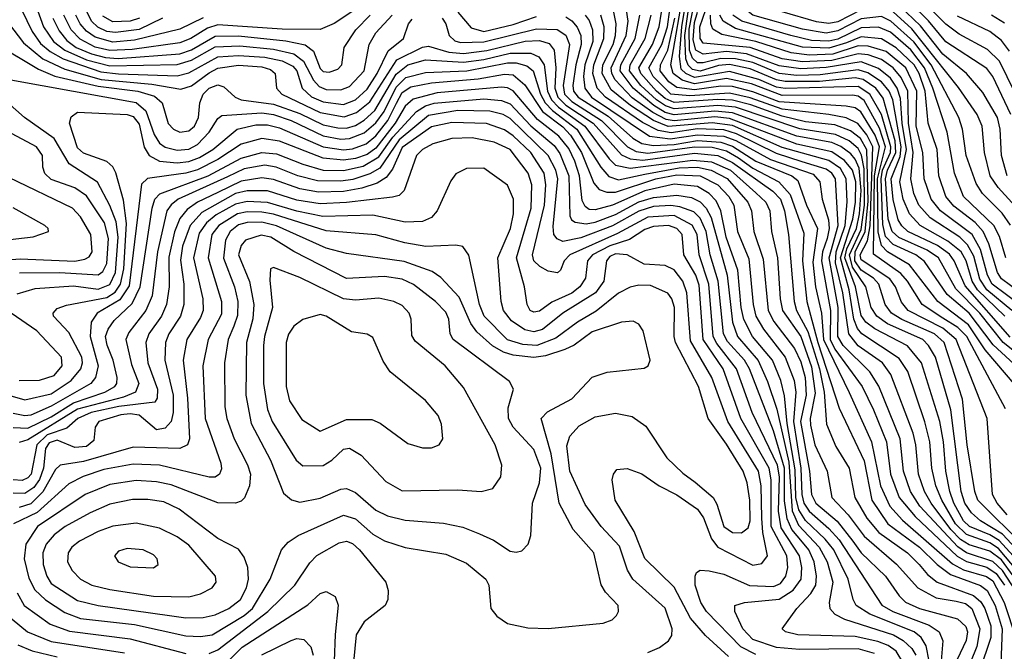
# Model space of a CAD drawing. Extents: x 997026 to 1115308, y 536381 to 619039.
# Tile 88 of 256: x 1003127 to 1006495, y 563408 to 565570. Entities that reach past the tile are written whole.
import ezdxf

# ---------------------------------------------------------------- set-up
doc = ezdxf.new("R2010")
doc.units = 0

msp = doc.modelspace()

# ---------------------------------------------------------------- linework, layer by layer
at = {"layer": '0CON20XD'}
for points in [[(1006516.2, 564866.2), (1006487.3, 564907.3), (1006420, 564975), (1006398.8, 565008.8), (1006364.3, 565105), (1006351.6, 565195), (1006339.2, 565235), (1006244.2, 565415), (1006185, 565493.4), (1006106.6, 565565), (1006075, 565580.1), (1006005, 565572.3), (1005925, 565531.2), (1005885, 565523.9), (1005805, 565537.5), (1005635, 565585.3), (1005597.4, 565615), (1005582, 565665), (1005588.7, 565695), (1005626.5, 565756.5)], [(1006535, 564315.2), (1006429.8, 564439.8), (1006372.5, 564525), (1006267.5, 564605), (1006170.4, 564730.4), (1006095, 564775.7), (1006075, 564797.3), (1006063.7, 564843.7), (1006061.1, 565025), (1006088.6, 565135), (1006068, 565198), (1006015, 565293.4), (1005995, 565308.3), (1005975, 565311.5), (1005735, 565310.4), (1005630.3, 565349.7), (1005545, 565368.1), (1005435, 565350.5), (1005392.8, 565362.8), (1005361.6, 565385), (1005354.2, 565415), (1005401, 565685)], [(1006520.9, 564575), (1006435, 564645), (1006411.6, 564681.6), (1006390.6, 564760.6), (1006369.2, 564799.2), (1006343, 564825), (1006241.7, 564891.7), (1006202.8, 564935), (1006185.1, 564975), (1006174.7, 565025), (1006183, 565115), (1006166.6, 565215), (1006165.1, 565325.1), (1006142, 565372), (1006114.7, 565405), (1006075, 565433.3), (1006029.1, 565449.1), (1005995, 565452.4), (1005905, 565429.9), (1005805, 565425.3), (1005735, 565435.8), (1005625, 565474.1), (1005465, 565488.8), (1005454.1, 565505), (1005453.2, 565545), (1005494.4, 565665)], [(1006558.6, 565265), (1006478.1, 565428.1), (1006437.6, 565467.6), (1006340.1, 565520.1), (1006295, 565554.8), (1006189.8, 565659.8)], [(1003133.3, 565605), (1003169.4, 565529.4), (1003198.5, 565488.5), (1003230.7, 565460.7), (1003275.6, 565435.6), (1003405, 565391), (1003465, 565383.9), (1003665, 565377.7), (1003705, 565388.1), (1003805, 565442.5), (1003875, 565447.5), (1003965, 565441.7), (1004025, 565429.1), (1004061.1, 565411.1), (1004075, 565394.7), (1004093.2, 565335), (1004125.2, 565305.2), (1004165, 565288.5), (1004235, 565279.4), (1004275, 565295.6), (1004315, 565331.9), (1004349.9, 565385), (1004387, 565463), (1004439.2, 565505), (1004457, 565555), (1004469, 565571)], [(1003183.2, 565615), (1003208.1, 565545), (1003242.4, 565495), (1003281.1, 565465), (1003355, 565432.4), (1003435, 565411.7), (1003665, 565416.6), (1003715, 565431.5), (1003795, 565476.9), (1003880.1, 565479.9), (1003995, 565469.3), (1004065, 565452.5), (1004098.2, 565428.2), (1004132.3, 565362.3), (1004151, 565341), (1004175, 565331.3), (1004225, 565329.5), (1004255, 565341.1), (1004305.5, 565395), (1004321.9, 565485), (1004345.6, 565525), (1004401, 565585)], [(1004293.2, 565616.8), (1004203, 565557), (1004155, 565536.4), (1004025, 565536.8), (1003805, 565551.7), (1003769.2, 565540.8), (1003712.4, 565505), (1003675, 565490.3), (1003512, 565468), (1003435, 565464.4), (1003385, 565476.1), (1003333.4, 565503.4), (1003303.4, 565535), (1003278, 565585)], [(1006565, 563652.7), (1006475, 563760.2), (1006445, 563779), (1006365, 563807.8), (1006328, 563845), (1006281.6, 563925), (1006260.9, 563975), (1006246.4, 564035), (1006240.5, 564125), (1006223.2, 564193.2), (1006165, 564366.2), (1006135, 564410.7), (1006007.3, 564495), (1005992.7, 564512.7), (1005979.5, 564545), (1005964.2, 564645), (1005933.9, 564755), (1005976.6, 564886.6), (1005985.9, 564945), (1005986.5, 565015), (1005975.8, 565055), (1005948.2, 565088.2), (1005905, 565117.4), (1005785, 565143.3), (1005555, 565231.7), (1005505, 565236.8), (1005365, 565223.2), (1005338.5, 565228.5), (1005292.6, 565252.6), (1005222.4, 565302.4), (1005164.2, 565364.2), (1005152.1, 565385), (1005149.5, 565405), (1005200.8, 565515), (1005208, 565565), (1005202.2, 565602.3)], [(1006505.1, 563875), (1006470.6, 563915), (1006454.3, 563945), (1006436, 564205), (1006330.1, 564475), (1006285, 564514.1), (1006166.2, 564575), (1006142.8, 564602.8), (1006122.5, 564655), (1006102.8, 564682.8), (1006005, 564747.7), (1006002.1, 564765), (1006026.8, 564813.2), (1006035.9, 564864.1), (1006044.6, 565134.6), (1006025, 565175.8), (1005994.2, 565214.2), (1005954, 565234), (1005894.6, 565245.4), (1005735, 565263), (1005625, 565302.1), (1005555, 565317.9), (1005418.9, 565308.9), (1005354.1, 565315), (1005294, 565375), (1005278.8, 565405), (1005323.4, 565485), (1005342.9, 565545), (1005350.2, 565605)], [(1006556.5, 564365), (1006457, 564457), (1006375.1, 564565), (1006299.5, 564629.5), (1006222, 564742), (1006191.7, 564765), (1006115, 564800.8), (1006088, 564828), (1006078.7, 564868.7), (1006073.1, 565025), (1006078.4, 565055), (1006105.5, 565115), (1006107.1, 565135), (1006075, 565244.8), (1006034.9, 565315), (1005995, 565341.3), (1005745, 565333.7), (1005715, 565338.7), (1005655.2, 565365.2), (1005555, 565392.7), (1005435, 565372), (1005405, 565385), (1005390, 565400), (1005384.2, 565444.2), (1005391.5, 565545), (1005402, 565608)], [(1006005, 565603.5), (1005925, 565562.7), (1005895, 565556.5), (1005852.4, 565562.4), (1005735, 565596.9)], [(1006505, 565035.8), (1006485.1, 565105.1), (1006480.5, 565195), (1006471.2, 565235), (1006420.8, 565320.8), (1006366, 565385), (1006285, 565451.4), (1006208.1, 565548.1), (1006136.8, 565616.8)], [(1006517, 565245), (1006455.1, 565375), (1006435, 565403.1), (1006295, 565493.5), (1006235.2, 565565.2), (1006174.7, 565624.7)], [(1003240.1, 565575), (1003261.6, 565531.6), (1003288.6, 565498.6), (1003319.9, 565475), (1003372.8, 565452.8), (1003420.1, 565440.1), (1003463.2, 565436.8), (1003675, 565452.8), (1003715, 565466.9), (1003795, 565513.8), (1003875.5, 565514.5), (1004037.6, 565497.6), (1004103.3, 565483.3), (1004132, 565462), (1004155, 565402.9), (1004165, 565392.6), (1004185, 565389.8), (1004215, 565400.9), (1004228.8, 565415), (1004237.3, 565475), (1004277.2, 565535), (1004325.9, 565585)], [(1003754.1, 565575.9), (1003675, 565537.6), (1003519.8, 565499.8), (1003445, 565492.8), (1003385, 565509.4), (1003355, 565530.7), (1003333.8, 565555), (1003318.6, 565585)], [(1003615, 565574.6), (1003535, 565536.6), (1003455, 565525.3), (1003425, 565529), (1003393.9, 565543.9), (1003372.6, 565565), (1003357.4, 565595)], [(1003536.7, 565575), (1003504.3, 565564.3), (1003445, 565562.8), (1003411.3, 565581.3)], [(1004572, 565575), (1004584.8, 565555), (1004595.7, 565515), (1004615, 565497.6), (1004635, 565491.7), (1004715, 565494.1), (1004895, 565538.4), (1004965.7, 565535.7), (1004995, 565517.2), (1005007.3, 565485), (1004985.5, 565345), (1004990.4, 565315), (1005015, 565290.1), (1005116.7, 565225), (1005205.7, 565135), (1005235, 565119.1), (1005275, 565112.4), (1005435, 565134.5), (1005495, 565133), (1005545, 565121.4), (1005585, 565096.7), (1005635, 565061.7), (1005723.8, 565015), (1005761.9, 564971.9), (1005809.1, 564839.2), (1005804.9, 564745), (1005819.4, 564605), (1005857.4, 564465), (1005929.8, 564239.8), (1006015, 564059.6), (1006041.7, 563925), (1006096.4, 563845), (1006204.9, 563765), (1006264.9, 563704.9), (1006310.6, 563670.6), (1006413.1, 563633.1), (1006435.8, 563615.8), (1006463.6, 563565), (1006487.6, 563485), (1006483.4, 563365)], [(1004625, 565595.1), (1004671.6, 565541.6), (1004715, 565529.5), (1004815, 565552.7), (1004895, 565580.5)], [(1004995, 565578.9), (1005015, 565566.3), (1005033.6, 565543.6), (1005045.8, 565515), (1005047.9, 565485), (1005028.7, 565415), (1005019.2, 565345), (1005021.3, 565325), (1005037.6, 565305), (1005139.5, 565239.5), (1005224.6, 565164.6), (1005255, 565146), (1005295, 565139.1), (1005365, 565142.9), (1005445, 565155.9), (1005525, 565151.1), (1005565, 565137.4), (1005645, 565085.8), (1005768.3, 565035), (1005788.9, 565018.9), (1005817.7, 564935), (1005855.3, 564855), (1005839.4, 564739.4), (1005848.4, 564655), (1005868.9, 564565), (1005875.8, 564475), (1005964.3, 564294.3), (1006040.8, 564125), (1006071.4, 563975), (1006103.3, 563905), (1006147, 563857), (1006317.7, 563707.7), (1006355, 563687.1), (1006434.3, 563664.3), (1006455, 563648.9), (1006493.9, 563575), (1006535, 563451.3)], [(1005061.2, 565585), (1005075, 565566.6), (1005085.9, 565535), (1005087.8, 565495), (1005059.8, 565415), (1005055.6, 565375.6), (1005059.5, 565335), (1005082.6, 565305), (1005281.4, 565171.4), (1005352.1, 565162.1), (1005445, 565176), (1005535, 565171.1), (1005576.1, 565156.1), (1005695, 565091.8), (1005840.7, 565040.7), (1005863.7, 565015), (1005871.2, 564955), (1005893.2, 564885), (1005896.2, 564855), (1005888.7, 564821.3), (1005872.6, 564775), (1005869.3, 564745), (1005900.5, 564575), (1005899.1, 564475), (1005915, 564442.4), (1006008.5, 564315), (1006047.5, 564235), (1006092.1, 564125), (1006105.1, 564015), (1006135.1, 563935), (1006189.7, 563869.7), (1006333.4, 563733.4), (1006365, 563715.1), (1006435, 563696.7), (1006467.1, 563675), (1006495.1, 563635)], [(1006600.9, 563510.9), (1006488.8, 563685), (1006455.6, 563715.6), (1006365.7, 563745.7), (1006335.9, 563765.8), (1006206.3, 563905), (1006174.4, 563955), (1006149.6, 564025), (1006139.1, 564135), (1006065.1, 564315.1), (1006034.7, 564364.7), (1005944, 564455), (1005925.6, 564485), (1005926.9, 564585), (1005895.2, 564755), (1005926.6, 564865), (1005917, 565025), (1005904.9, 565045), (1005885, 565058.7), (1005803.5, 565083.5), (1005715, 565111.6), (1005578.9, 565178.9), (1005535, 565193), (1005445, 565195.9), (1005355, 565182.5), (1005310.9, 565190.9), (1005257.7, 565217.7), (1005131.2, 565305), (1005101.6, 565335), (1005087.7, 565385), (1005090.8, 565415), (1005125.3, 565505), (1005125.7, 565545), (1005115.1, 565585)], [(1006565, 563611.4), (1006485, 563721.1), (1006445, 563750.8), (1006375, 563772.3), (1006345, 563790.7), (1006312, 563825), (1006245.1, 563915), (1006222, 563955), (1006201, 564015), (1006192.4, 564115), (1006182.8, 564155), (1006106.1, 564355), (1006077.8, 564395), (1005995, 564454.1), (1005962.7, 564495), (1005942.7, 564635), (1005917.8, 564737.8), (1005919.5, 564775), (1005949.9, 564865), (1005956.9, 564946.9), (1005954.2, 565025), (1005935, 565060.1), (1005895, 565087.9), (1005735, 565132.3), (1005565, 565207.3), (1005495, 565216.8), (1005345, 565204.5), (1005294.8, 565224.8), (1005216.2, 565276.2), (1005149.9, 565329.9), (1005119.8, 565385), (1005121.4, 565415), (1005156.3, 565485), (1005164.5, 565515), (1005167.4, 565555), (1005158.9, 565595)], [(1006572.9, 563682.9), (1006477.4, 563787.4), (1006445, 563807), (1006375.2, 563835), (1006354.9, 563855), (1006322.6, 563915), (1006308.5, 563955), (1006294.5, 564025), (1006286.9, 564125), (1006274.6, 564195), (1006211.9, 564395), (1006163.2, 564453.2), (1006051.9, 564511.9), (1006021.4, 564535), (1006005, 564556.9), (1005986.3, 564655), (1005949.7, 564755), (1005956.3, 564785), (1005988.8, 564855), (1005999.9, 564905), (1006005.4, 564984.6), (1005998.3, 565061.7), (1005985, 565092.5), (1005970.1, 565110.1), (1005936, 565136), (1005905, 565149.2), (1005785, 565170.8), (1005565, 565250.8), (1005505, 565256.5), (1005365, 565244), (1005335, 565252.4), (1005296, 565276), (1005225.1, 565335), (1005181.1, 565395), (1005183.2, 565415), (1005232.3, 565505), (1005247.6, 565585)], [(1006565, 563727.4), (1006488.6, 563808.6), (1006413.3, 563855), (1006382.3, 563882.3), (1006359.8, 563915), (1006346.7, 563955), (1006311.8, 564235), (1006259.3, 564415), (1006235.8, 564455), (1006215.6, 564475), (1006095, 564529.1), (1006058.5, 564555), (1006039.1, 564585), (1006020.9, 564655), (1005975, 564723.2), (1005965.7, 564765), (1006005, 564851.5), (1006017.1, 564935), (1006015, 565059.1), (1006006.4, 565106.4), (1005995, 565128.9), (1005964.6, 565154.6), (1005917.1, 565177.1), (1005795, 565195.6), (1005575, 565270), (1005515, 565276.5), (1005365, 565264.9), (1005335.8, 565275), (1005305.6, 565295), (1005251.8, 565345), (1005213.3, 565395), (1005215, 565415.2), (1005266.4, 565505), (1005286.8, 565585)], [(1006565, 563766.1), (1006404.6, 563925), (1006394.1, 563955), (1006367.4, 564115), (1006351.5, 564271.5), (1006289, 564465), (1006255.8, 564495), (1006143.8, 564543.8), (1006109.2, 564565), (1006087.7, 564595), (1006065.4, 564665), (1006046.8, 564685), (1006005, 564712.9), (1005983.4, 564745), (1005984.6, 564775), (1006018.8, 564845), (1006029.2, 564949.2), (1006024.2, 565124.2), (1006003.2, 565163.1), (1005969, 565189), (1005915, 565210), (1005815, 565220.3), (1005735, 565239), (1005627.8, 565277.8), (1005565, 565293.7), (1005515, 565296.8), (1005365, 565286.8), (1005335, 565299.8), (1005304.6, 565325), (1005251.2, 565385), (1005244.9, 565405), (1005291.1, 565485), (1005313.9, 565545), (1005321.7, 565595)], [(1006498.5, 564238.5), (1006366.2, 564485), (1006336.2, 564516.2), (1006285, 564548.2), (1006213.5, 564595), (1006163.6, 564675), (1006140.9, 564700.9), (1006047.2, 564767.2), (1006050.2, 565035), (1006067.8, 565135), (1006052.9, 565175), (1006003.9, 565253.9), (1005985, 565267.7), (1005954, 565274), (1005725, 565288.5), (1005635, 565323.2), (1005565, 565341.1), (1005525, 565342.2), (1005435, 565329.4), (1005375, 565337.7), (1005346.9, 565356.9), (1005317.8, 565395), (1005318.6, 565415), (1005344.2, 565465.8), (1005367.5, 565575)], [(1006591, 564385), (1006490.9, 564465), (1006411.6, 564565), (1006328.9, 564648.9), (1006269.5, 564755), (1006230.7, 564780.7), (1006134.2, 564824.2), (1006110.7, 564845), (1006097.6, 564887.6), (1006087.9, 565025), (1006095, 565054.6), (1006123.4, 565115), (1006121.7, 565155), (1006080.8, 565300.8), (1006055, 565335.1), (1006012.2, 565365), (1005985, 565370.3), (1005862.4, 565357.6), (1005745, 565357.7), (1005715, 565363.6), (1005625, 565401.6), (1005555, 565415.9), (1005517.6, 565412.4), (1005455, 565393.6), (1005428.7, 565398.7), (1005413.6, 565413.6), (1005405.9, 565435.9), (1005401.5, 565515), (1005413.7, 565596.3)], [(1006515, 564483.4), (1006361.1, 564658.9), (1006323.1, 564745), (1006307.2, 564767.2), (1006266.4, 564796.4), (1006165.2, 564845), (1006143.7, 564863.7), (1006131.3, 564885), (1006115, 564953.8), (1006108.1, 565025), (1006138.3, 565101.7), (1006141.8, 565135), (1006113.1, 565295), (1006100.5, 565325), (1006075, 565356.7), (1006028.2, 565388.2), (1005995, 565398.2), (1005865, 565380.9), (1005785, 565378.6), (1005725, 565385.4), (1005635, 565423), (1005575, 565436.2), (1005525, 565436.9), (1005465, 565421.6), (1005445, 565422.1), (1005428.2, 565438.2), (1005418, 565465), (1005416.9, 565536.9), (1005428.2, 565595)], [(1006496.6, 564555), (1006403.5, 564645), (1006384.5, 564675), (1006364, 564745), (1006346.8, 564775), (1006301.4, 564811.4), (1006206.6, 564865), (1006170.4, 564905), (1006149, 564955), (1006137.1, 565015), (1006160.7, 565125), (1006145.9, 565215), (1006140.1, 565300.1), (1006128.6, 565335), (1006105, 565369.3), (1006065, 565402.9), (1006005, 565425.2), (1005885, 565405.8), (1005798.6, 565401.4), (1005725, 565411.2), (1005612.5, 565452.5), (1005545, 565460.3), (1005465, 565451.2), (1005439.5, 565465), (1005430.3, 565500.3), (1005435, 565560.6), (1005445.1, 565595)], [(1006551.2, 564591.2), (1006453.8, 564665), (1006436.9, 564695), (1006413.6, 564783.6), (1006384.7, 564834.7), (1006276.4, 564915), (1006244.3, 564955), (1006220.3, 565025), (1006215.6, 565115), (1006193.2, 565205), (1006195.1, 565325), (1006157.8, 565405), (1006090.3, 565460.3), (1006029.3, 565479.3), (1005995, 565479.8), (1005908.3, 565451.7), (1005828.5, 565448.5), (1005766.2, 565456.2), (1005644.7, 565494.7), (1005529.1, 565519.1), (1005497.5, 565537.5), (1005490.5, 565555), (1005490.1, 565585)], [(1006577.5, 564615), (1006485, 564682.7), (1006472, 564705), (1006442.2, 564802.2), (1006422.4, 564845), (1006395.5, 564875.5), (1006321.7, 564931.7), (1006295.2, 564965), (1006270.3, 565035), (1006264.6, 565125), (1006234.3, 565215), (1006224.2, 565325), (1006203.3, 565385), (1006185.9, 565415), (1006125, 565473.2), (1006075, 565503.8), (1006005, 565510.6), (1005955, 565489.9), (1005895, 565471.7), (1005805, 565475.3), (1005575, 565539.3), (1005532.6, 565565), (1005522.2, 565585)], [(1006499.6, 564755), (1006478.2, 564828.2), (1006459.2, 564865), (1006355.2, 564965), (1006324.9, 565044.9), (1006299.3, 565185), (1006250.1, 565335), (1006222.3, 565405), (1006175, 565466), (1006105, 565526.5), (1006065, 565544.1), (1006005, 565541.3), (1005925, 565502.7), (1005895, 565496), (1005835, 565498.9), (1005765, 565515.4), (1005596.9, 565565), (1005565.7, 565585)], [(1006555.5, 564905), (1006474.2, 564995), (1006446.9, 565035), (1006426.5, 565115), (1006418.8, 565205), (1006402.3, 565245), (1006337.8, 565337.8), (1006178, 565538), (1006115, 565596.4)], [(1006512, 565462), (1006485, 565498.1), (1006445, 565529.2), (1006335, 565582)], [(1006495, 565558), (1006451.4, 565585)], [(1003088.3, 565558.3), (1003140.2, 565490.2), (1003206.2, 565436.2), (1003280.8, 565400.8), (1003405.5, 565365.5), (1003578.8, 565348.8), (1003678.1, 565331.9), (1003715, 565343.2), (1003775, 565388.3), (1003805, 565403.3), (1003875, 565413.6), (1003955, 565408.4), (1003985, 565399), (1004001.2, 565385), (1004005.8, 565335), (1004023.7, 565315), (1004155, 565252), (1004237.2, 565237.2), (1004278.4, 565251.6), (1004325, 565288.5), (1004417.2, 565432.8), (1004505, 565475.2), (1004525, 565479.5), (1004595, 565458.1), (1004645, 565454.3), (1004724.7, 565464.7), (1004855.8, 565495.8), (1004905, 565498.5), (1004938, 565488), (1004955.4, 565465.4), (1004960.9, 565405), (1004957, 565335), (1004967.2, 565305), (1004995, 565277.5), (1005087.9, 565215), (1005185, 565106.8), (1005215, 565094), (1005258.9, 565088.9), (1005435, 565112.8), (1005514.6, 565105.4), (1005565, 565081.1), (1005703.3, 564983.3), (1005728.8, 564955), (1005742.4, 564915), (1005756.8, 564835), (1005775.6, 564605), (1005784.4, 564575), (1005822.8, 564502.8), (1005863.1, 564375), (1005878.4, 564295), (1005886.5, 564185), (1005919, 564109), (1005964, 564035), (1005983.7, 563935), (1006024.2, 563864.2), (1006065.2, 563815.2), (1006163.7, 563745), (1006203.2, 563705), (1006231.5, 563671.5), (1006265.4, 563645.4), (1006389.7, 563599.7), (1006415, 563577.5), (1006428.7, 563555), (1006448.3, 563495), (1006448.3, 563455), (1006409.5, 563340.5)], [(1003045, 565487.1), (1003190.9, 565400.9), (1003246.6, 565376.6), (1003395, 565341.7), (1003530.9, 565325), (1003588.5, 565308.5), (1003613.8, 565285), (1003635, 565214.6), (1003652.8, 565195), (1003675, 565185.2), (1003705, 565189.8), (1003724.6, 565205.4), (1003738.2, 565235), (1003743.6, 565285), (1003754.2, 565315), (1003775, 565335.4), (1003805, 565346.6), (1003825, 565340.4), (1003863.8, 565305), (1003885, 565295.2), (1003995, 565280.4), (1004085, 565248.7), (1004165, 565209.9), (1004215, 565199.5), (1004245, 565198.2), (1004275, 565207.5), (1004305.5, 565225.5), (1004341.2, 565258.8), (1004415, 565383.1), (1004455, 565414.9), (1004515, 565431.8), (1004645, 565424), (1004715, 565433.5), (1004805, 565455.4), (1004875.5, 565455.5), (1004902.3, 565442.3), (1004921.2, 565415), (1004932.2, 565325), (1004946.2, 565295), (1004970.1, 565270.1), (1005060.1, 565205), (1005143.1, 565093.1), (1005165, 565072), (1005215, 565061.8), (1005428.8, 565088.8), (1005492.7, 565082.7), (1005558.1, 565055), (1005645, 564977), (1005679, 564945), (1005693.3, 564915), (1005698.7, 564845), (1005718.9, 564755), (1005728.1, 564615), (1005736.1, 564575), (1005799.1, 564485), (1005835, 564381.4), (1005848.3, 564291.7), (1005831, 564205), (1005831.8, 564181.8), (1005846.6, 564115), (1005888.3, 564025), (1005905.2, 563935), (1005960.4, 563875), (1006015, 563801.8), (1006126.3, 563706.3), (1006199.5, 563625), (1006261.2, 563591.2), (1006330.1, 563579.9), (1006362.4, 563572.4), (1006383.8, 563555), (1006411.6, 563485), (1006401, 563425), (1006378.6, 563371.4)], [(1003096.4, 565363.6), (1003525, 565286.5), (1003558.2, 565258.2), (1003587, 565177), (1003605, 565147), (1003625, 565133.5), (1003665, 565123.2), (1003705, 565126.8), (1003735, 565142.7), (1003775.5, 565184.5), (1003805, 565231.5), (1003817.8, 565242.2), (1003955, 565250.9), (1003995, 565244.7), (1004055, 565224.7), (1004165, 565172.5), (1004225, 565161.3), (1004255, 565162.6), (1004305, 565182.6), (1004345, 565216.4), (1004373.2, 565255), (1004415, 565339.2), (1004447.8, 565372.2), (1004515, 565389.1), (1004655.9, 565394.1), (1004795, 565422.3), (1004825, 565421.6), (1004861.6, 565411.6), (1004882.7, 565395), (1004907.9, 565315), (1004924.5, 565285), (1004948.8, 565258.8), (1005032.5, 565195), (1005115.1, 565065.1), (1005142.6, 565032.6), (1005175, 565021.9), (1005265, 565041.3), (1005382.9, 565062.9), (1005444.8, 565064.8), (1005492.1, 565055), (1005546.5, 565026.5), (1005617.6, 564945), (1005629.9, 564915), (1005637.8, 564845), (1005670.5, 564750.5), (1005686.6, 564575), (1005706.5, 564536.5), (1005777, 564445), (1005798.7, 564398.7), (1005813.2, 564345), (1005816.5, 564285), (1005797.7, 564195), (1005828.8, 564025), (1005835, 563944.6), (1005850.3, 563915), (1005923.4, 563853.4), (1005976.2, 563785), (1006005, 563744.8), (1006088.1, 563665), (1006135, 563598.6), (1006157, 563577), (1006204.2, 563554.2), (1006335, 563519.2), (1006363.7, 563493.7), (1006368.8, 563475), (1006364.3, 563445), (1006313.5, 563336.5)], [(1002965, 564320.1), (1003145, 564268.4), (1003235, 564289.3), (1003303.3, 564335), (1003336, 564375), (1003342.1, 564395), (1003339.9, 564415), (1003295, 564499.6), (1003242.9, 564555), (1003240.9, 564565), (1003255, 564581.2), (1003286.8, 564593.2), (1003425, 564619.5), (1003453.1, 564636.9), (1003472.2, 564665), (1003482.9, 564717.1), (1003492.4, 564872.4), (1003481.9, 564951.9), (1003455.9, 565045.9), (1003445, 565065.9), (1003424.5, 565084.5), (1003345, 565112.4), (1003325, 565130.8), (1003297.3, 565215), (1003302.9, 565237.1), (1003325, 565252.9), (1003495, 565244.8), (1003515, 565238.5), (1003535, 565211.6), (1003553, 565133), (1003569.4, 565105), (1003605, 565085.1), (1003665, 565080), (1003705, 565084.9), (1003741.8, 565098.2), (1003787.7, 565125), (1003871.1, 565195), (1003935, 565209.8), (1003975, 565209.4), (1004015, 565199.6), (1004165, 565135.1), (1004235, 565124.2), (1004265, 565127.9), (1004311.9, 565145), (1004345, 565172.2), (1004386.3, 565225), (1004415.6, 565284.4), (1004435, 565320.5), (1004465, 565339.5), (1004535, 565353.6), (1004695, 565366.7), (1004785, 565383.8), (1004815, 565381.1), (1004855, 565346.7), (1004914.9, 565255), (1004985, 565202.5), (1005011.2, 565175), (1005048.5, 565115), (1005090.7, 565010.7), (1005108.9, 564988.9), (1005135, 564979.1), (1005165, 564978.9), (1005303.3, 565025), (1005375, 565039.3), (1005455, 565035.2), (1005514.6, 565004.6), (1005552.8, 564965), (1005569.3, 564935), (1005582.1, 564845), (1005621, 564751), (1005635.3, 564595), (1005644.7, 564555), (1005670.7, 564510.7), (1005744.9, 564414.9), (1005776.4, 564335), (1005781.9, 564295), (1005773.6, 564195), (1005798.7, 564035), (1005802.5, 563945), (1005809.3, 563915), (1005827.8, 563887.8), (1005895, 563828.6), (1005929.7, 563789.7), (1006076, 563566), (1006113.3, 563545), (1006237.3, 563497.3), (1006271.9, 563475), (1006284.1, 563444.1), (1006278.1, 563361.9)], [(1006237.6, 563375), (1006227.5, 563427.5), (1006210.8, 563455), (1006186.1, 563475), (1006035.2, 563535.2), (1005988.3, 563565), (1005977.5, 563585), (1005960.5, 563655), (1005911.1, 563755), (1005882.2, 563792.2), (1005815, 563855.4), (1005792.2, 563892.3), (1005781.5, 563935), (1005779.1, 564029.1), (1005751.9, 564188.1), (1005742.9, 564282.9), (1005729.8, 564335), (1005701.3, 564405), (1005633.5, 564485), (1005604.1, 564544.1), (1005594.7, 564585), (1005582.9, 564712.9), (1005543.4, 564825), (1005525.4, 564915.4), (1005509.3, 564949.3), (1005485, 564975.1), (1005445, 564999.2), (1005365, 565007.2), (1005265, 564984.2), (1005155, 564935.5), (1005095, 564919), (1005075, 564920), (1005060.8, 564930.8), (1005050.8, 564950.8), (1005041.5, 565035), (1005025.2, 565085.2), (1005005, 565129.1), (1004971.4, 565171.4), (1004898.5, 565228.5), (1004815, 565325.7), (1004795, 565336.8), (1004775, 565338.6), (1004555, 565319.8), (1004472.7, 565297.3), (1004445.9, 565274.1), (1004411, 565215), (1004345, 565129.8), (1004315, 565108.4), (1004275, 565094.9), (1004235, 565088.5), (1004165, 565095.3), (1004015, 565154.4), (1003955, 565163.2), (1003885, 565143.2), (1003805, 565091.1), (1003735, 565056.4), (1003695, 565044), (1003636.9, 565036.9), (1003563.5, 565026.5), (1003543, 565007), (1003501.2, 564658.8), (1003469.4, 564610.6), (1003391.7, 564565), (1003371.5, 564535), (1003367.9, 564485), (1003395.7, 564385), (1003386.3, 564345), (1003370.2, 564325), (1003235, 564247.6), (1003165, 564216.8), (1003145, 564213.7), (1003105, 564222.2)], [(1003118.8, 564631.2), (1003180.2, 564649.8), (1003311.2, 564658.8), (1003395, 564647.6), (1003435, 564663.3), (1003454.1, 564705), (1003463.5, 564825), (1003457.4, 564877.4), (1003435.7, 564934.3), (1003393.1, 565013.1), (1003296, 565076), (1003245, 565163.3), (1003143.3, 565235), (1003065, 565304.5)], [(1003105, 564174), (1003155, 564171.8), (1003235, 564210.7), (1003310.9, 564259.1), (1003418.2, 564295), (1003452.5, 564315), (1003459.4, 564325), (1003459.8, 564345), (1003446.3, 564405), (1003425.7, 564455.7), (1003419.9, 564485), (1003429.2, 564510.8), (1003449.8, 564540.2), (1003511.1, 564599), (1003539.2, 564655), (1003579.6, 564925), (1003589.6, 564955), (1003605.9, 564974.1), (1003771.9, 565035), (1003885, 565096.1), (1003955, 565115.3), (1004005, 565110.7), (1004094.9, 565074.9), (1004164.7, 565054.7), (1004235, 565053.2), (1004301.5, 565068.5), (1004355, 565100), (1004402.9, 565167.1), (1004484, 565256), (1004514.8, 565275), (1004545, 565283.5), (1004715, 565299), (1004775, 565293.5), (1004805, 565281.8), (1004875, 565206.2), (1004955, 565138.6), (1004975, 565112.1), (1005005.1, 565035), (1005008.1, 564898.1), (1005014.5, 564884.5), (1005026.7, 564876.7), (1005065, 564871.5), (1005095, 564876.7), (1005165, 564902.8), (1005245, 564946), (1005295, 564961.6), (1005375, 564969.4), (1005425, 564960.8), (1005455, 564945.9), (1005475.1, 564925.1), (1005492.4, 564892.4), (1005546.4, 564695), (1005565, 564534.6), (1005582.7, 564485), (1005653.3, 564403.3), (1005685, 564332), (1005716.7, 564236.7), (1005757.5, 564055), (1005769.4, 563889.4), (1005790.4, 563840.4), (1005861.4, 563765), (1005888.8, 563715), (1005908.2, 563645), (1005895.7, 563575), (1005897.9, 563555), (1005915.4, 563535.4), (1005948.1, 563518.1), (1006115.7, 563465), (1006149.3, 563445), (1006178.1, 563418.1), (1006191.6, 563395)], [(1006151, 563365), (1006125, 563409), (1006097.9, 563427.9), (1006062.2, 563442.2), (1005985, 563459), (1005788.8, 563465), (1005745.8, 563475), (1005734.4, 563485), (1005784.7, 563555), (1005833.5, 563606.5), (1005849.9, 563635), (1005852.8, 563665), (1005844.2, 563715), (1005826.1, 563755), (1005805, 563781.2), (1005767.6, 563825), (1005751.5, 563861.5), (1005743.3, 563923.3), (1005742.4, 564035), (1005705, 564163.3), (1005623.6, 564375), (1005605.6, 564405), (1005548.2, 564468.2), (1005534.5, 564495), (1005515.6, 564675), (1005488.5, 564765), (1005475.3, 564845.3), (1005455, 564890.9), (1005432.4, 564912.4), (1005385, 564929.8), (1005354.2, 564934.2), (1005295, 564930.2), (1005245, 564914.8), (1005155, 564863.7), (1005046.7, 564823.3), (1004985, 564811), (1004965, 564819.8), (1004954.3, 564834.3), (1004951.4, 564861.4), (1004967.1, 565025), (1004960.4, 565055), (1004934.1, 565105), (1004805, 565231), (1004780.7, 565245), (1004735, 565256.6), (1004625, 565258.8), (1004525, 565241.9), (1004425, 565158.5), (1004358.4, 565061.6), (1004325, 565042), (1004266.7, 565023.3), (1004225, 565017.1), (1004145, 565018.4), (1004078.7, 565035), (1004004.6, 565065), (1003965, 565071.8), (1003895, 565059.1), (1003838.2, 565031.8), (1003669.3, 564955), (1003645, 564936.3), (1003630.6, 564915), (1003598.5, 564775), (1003580.4, 564625), (1003558.4, 564575), (1003500.3, 564499.7), (1003489.8, 564475), (1003509.7, 564389.7), (1003533.9, 564325), (1003523, 564295), (1003482.2, 564277.8), (1003325, 564237.2), (1003155, 564132.3), (1003125, 564123.3)], [(1003126.7, 564703.3), (1003264.5, 564704.5), (1003395, 564696.7), (1003411.8, 564708.2), (1003425, 564735.4), (1003431.1, 564821.1), (1003416.8, 564875), (1003355, 564966.7), (1003315, 564994.5), (1003235, 565023.3), (1003212.9, 565042.9), (1003205.8, 565065), (1003204.7, 565105), (1003184.9, 565134.9), (1003015, 565224.8)], [(1006050.5, 563400.5), (1005995, 563416.8), (1005794.7, 563414.7), (1005715, 563421.3), (1005635, 563448.9), (1005600, 563485), (1005572.8, 563545), (1005573.3, 563565), (1005606.2, 563575), (1005725, 563586.6), (1005773, 563617), (1005799.5, 563655), (1005802.5, 563695), (1005794, 563735), (1005731.1, 563831.1), (1005722.5, 563887.5), (1005725.3, 564005), (1005719.2, 564045), (1005632, 564225), (1005579.1, 564375), (1005511.4, 564461.4), (1005499.2, 564485), (1005484.6, 564665), (1005450.5, 564765), (1005444.7, 564835), (1005427, 564867), (1005365, 564899.2), (1005275, 564894.2), (1005171.8, 564838.2), (1005008.9, 564765), (1004989.7, 564745), (1004976.9, 564713.1), (1004966.4, 564703.6), (1004935, 564708.8), (1004905.6, 564725.6), (1004885.9, 564745), (1004881.3, 564765), (1004922.5, 564935), (1004927, 565005), (1004921.2, 565045), (1004875.4, 565115), (1004815, 565172), (1004785, 565192.3), (1004723.9, 565213.9), (1004605, 565218.3), (1004535, 565203.1), (1004435, 565132.2), (1004401.9, 565058.1), (1004380.3, 565029.7), (1004349.7, 565010.3), (1004297.2, 564992.8), (1004235, 564981.9), (1004149.3, 564979.3), (1004085, 564990.9), (1003995, 565022.7), (1003955, 565028.8), (1003885, 565017.6), (1003805, 564978.6), (1003734.8, 564945), (1003699.6, 564920.4), (1003675, 564889), (1003656.2, 564843.8), (1003636.7, 564756.7), (1003637.7, 564655), (1003628.8, 564595), (1003611.8, 564555), (1003568.5, 564495), (1003558.7, 564465), (1003565.7, 564395), (1003597.7, 564305), (1003597.4, 564275), (1003589.5, 564260.5), (1003466, 564246), (1003371.4, 564225), (1003326.2, 564205), (1003288.2, 564171.8), (1003221.4, 564148.6), (1003185.8, 564115), (1003166.2, 564015), (1003155, 564001.5), (1003135, 563993.1), (1003104.6, 563995)], [(1005645, 563397.7), (1005594, 563424), (1005475.6, 563545), (1005457, 563575), (1005437.9, 563635), (1005437.1, 563665), (1005442.3, 563677.7), (1005454.6, 563685.4), (1005485, 563683.4), (1005535, 563672.6), (1005623.3, 563633.3), (1005705, 563630.4), (1005729.4, 563640.6), (1005747.6, 563665), (1005754.4, 563695), (1005751.1, 563735), (1005697.8, 563835), (1005697.3, 563995), (1005690, 564035), (1005594, 564205), (1005532.7, 564375), (1005464.3, 564475), (1005450.8, 564660.8), (1005439.3, 564695), (1005398.8, 564765), (1005392.4, 564835), (1005374.8, 564855), (1005345.8, 564865), (1005295, 564861.8), (1005265, 564851.8), (1005212.4, 564817.6), (1005145, 564795.8), (1005085.8, 564765), (1005069.3, 564745), (1005062.3, 564685), (1005042.5, 564655), (1005015, 564633.8), (1004947, 564603), (1004905, 564572.7), (1004885, 564569.1), (1004873.3, 564575), (1004862.2, 564595), (1004853.6, 564655), (1004825.9, 564755), (1004876.4, 564925), (1004878.8, 565005), (1004866.2, 565045), (1004805, 565125.5), (1004750.3, 565150.3), (1004675, 565165.8), (1004605, 565163.5), (1004540, 565145), (1004504.7, 565125), (1004484, 565105), (1004441.5, 564985), (1004425, 564968.5), (1004402.2, 564962.3), (1004245, 564943.6), (1004155, 564939.4), (1004075, 564952.5), (1003975, 564984.1), (1003905, 564984.5), (1003865, 564974.4), (1003750.3, 564909.7), (1003710.5, 564865), (1003683.6, 564795), (1003677, 564747), (1003688.7, 564665), (1003688.7, 564595), (1003676.8, 564555), (1003637.2, 564495), (1003625.5, 564465), (1003623, 564405), (1003651.9, 564285), (1003651.9, 564225), (1003645.4, 564195), (1003625, 564171.4), (1003595, 564166.4), (1003535.8, 564215.8), (1003505, 564221.2), (1003472.4, 564217.6), (1003398.1, 564195), (1003385.3, 564175), (1003380.8, 564129.2), (1003355, 564109.2), (1003315, 564105.2), (1003255, 564130.6), (1003227.9, 564122.1), (1003215, 564102.7), (1003207.8, 564035), (1003195, 563996.7), (1003175, 563968.3), (1003145, 563948.8), (1003105, 563949.3)], [(1002965, 564738.5), (1003128.7, 564751.3), (1003315, 564743.8), (1003350, 564750), (1003365, 564758.2), (1003374.7, 564775), (1003370.7, 564835), (1003335.2, 564895), (1003307.2, 564925), (1003089.5, 565029.5)], [(1005550.8, 563390.8), (1005472.2, 563462.2), (1005421.9, 563521.9), (1005365, 563627.9), (1005265, 563725.4), (1005228.6, 563818.6), (1005163.9, 563925), (1005153.3, 563995), (1005157.5, 564015), (1005169.7, 564030.3), (1005205, 564034.2), (1005255, 564015.6), (1005314.4, 563974.4), (1005375, 563943.2), (1005445.7, 563895), (1005465.7, 563865), (1005492.9, 563792.9), (1005515, 563765.2), (1005635, 563703.4), (1005665, 563709.3), (1005684.7, 563735.2), (1005668.7, 563815), (1005665.7, 563864.3), (1005663.2, 563975), (1005654, 564025), (1005549.5, 564195), (1005494.6, 564345), (1005421.2, 564471.2), (1005408.9, 564635), (1005394.6, 564675), (1005365, 564714), (1005335, 564728.7), (1005263.2, 564733.2), (1005205.1, 564765.1), (1005165, 564768), (1005145, 564758.9), (1005133.6, 564745), (1005124.5, 564675), (1005096.6, 564635), (1004985, 564565.4), (1004915, 564510), (1004885, 564501.1), (1004855, 564508.1), (1004809.2, 564539.2), (1004782.2, 564575), (1004774.3, 564605), (1004762.7, 564755), (1004805.8, 564855), (1004815.5, 564905.5), (1004816.3, 564955), (1004795, 565003.6), (1004715, 565061.2), (1004655, 565060.9), (1004618.3, 565041.7), (1004601.9, 565018.1), (1004555.4, 564915), (1004535, 564892.9), (1004505, 564878.8), (1004445, 564877.1), (1004335, 564900.8), (1004163.8, 564896.2), (1004075, 564914.1), (1003975, 564944.2), (1003905, 564947.6), (1003865, 564938.5), (1003798.6, 564901.4), (1003765.7, 564874.3), (1003741.2, 564838.8), (1003721.3, 564755), (1003752.9, 564615), (1003754.1, 564575), (1003745, 564550), (1003699.1, 564475), (1003685.8, 564405), (1003701.2, 564275), (1003707.2, 564135), (1003701.1, 564115), (1003675, 564102.3), (1003515, 564106.7), (1003345, 564057.6), (1003265, 564044.7), (1003249.9, 564030.1), (1003205.9, 563954.1), (1003165, 563912.5), (1003125, 563900.7)], [(1002955, 564801), (1003173.1, 564826.9), (1003225, 564844.3), (1003224, 564855), (1003212.5, 564865), (1003105, 564925.3)], [(1005275, 563404.1), (1005315, 563420.8), (1005346.4, 563443.6), (1005357.5, 563462.5), (1005359.1, 563485), (1005335, 563556.2), (1005224.7, 563655), (1005206.3, 563686.3), (1005178.2, 563768.2), (1005116.2, 563835), (1005061, 563911), (1005008.7, 564025), (1004998.3, 564111.7), (1005008.2, 564145), (1005040.4, 564179.6), (1005095, 564210.4), (1005165, 564223.1), (1005222.2, 564212.2), (1005268.3, 564178.3), (1005339.9, 564069.9), (1005395, 564018), (1005437.5, 563987.5), (1005498.7, 563935), (1005511.9, 563911.9), (1005535, 563835.4), (1005565, 563814.8), (1005596.1, 563813.9), (1005619.1, 563830.9), (1005625.2, 563855), (1005624.2, 563925.8), (1005614.8, 563985), (1005601.2, 564025), (1005545, 564117.1), (1005482.1, 564205), (1005448.2, 564315), (1005370.4, 564465), (1005365.7, 564485), (1005366.9, 564585), (1005357.5, 564615), (1005344.1, 564634.1), (1005285, 564659.6), (1005245, 564661.1), (1005215, 564654.8), (1005175, 564633.5), (1005098.2, 564571.8), (1005034.9, 564535.1), (1004960.4, 564479.6), (1004895.3, 564454.7), (1004847.6, 564457.6), (1004795, 564474.6), (1004715.2, 564555), (1004699.6, 564595), (1004663.3, 564763.3), (1004643, 564793), (1004618.2, 564798.2), (1004516.4, 564793.6), (1004443.9, 564806.1), (1004345, 564833), (1004175, 564847.2), (1003995, 564903.9), (1003955, 564911.4), (1003905, 564912.1), (1003871.9, 564905), (1003807.8, 564865), (1003784.2, 564835), (1003771.2, 564755), (1003817.4, 564605), (1003817.6, 564562.4), (1003771.9, 564475), (1003753.4, 564385), (1003761.6, 564205), (1003815, 564052), (1003817, 564033), (1003810.4, 564015), (1003795, 564004.7), (1003775.3, 564004.7), (1003605, 564044.8), (1003515, 564048.9), (1003415, 564030.9), (1003343.7, 564006.3), (1003295, 563980.9), (1003186.4, 563883.6), (1003106, 563845)], [(1003745, 563458.6), (1003785, 563464.8), (1003895, 563530.9), (1003923.1, 563555), (1003983.4, 563655), (1004022.3, 563755), (1004045, 563781.2), (1004079.4, 563805), (1004235, 563874.4), (1004275, 563861.5), (1004335, 563808.9), (1004375, 563786.5), (1004445, 563763.6), (1004585, 563740.6), (1004655, 563710), (1004721.5, 563655), (1004731.1, 563635), (1004738.2, 563555), (1004758.5, 563528.5), (1004795, 563504), (1004865, 563488.6), (1004935, 563486.4), (1005122.5, 563505), (1005153.8, 563516.2), (1005168.7, 563531.3), (1005175.5, 563545), (1005173.6, 563565), (1005130.7, 563610.7), (1005115.7, 563635.7), (1005090.9, 563745), (1005020, 563825), (1004971.6, 563915), (1004944.5, 564084.5), (1004910.7, 564205), (1004931.9, 564228.1), (1005015, 564271.9), (1005085, 564346), (1005136, 564364), (1005262.7, 564377.3), (1005276.2, 564385), (1005282.9, 564405), (1005260, 564505), (1005245, 564528), (1005225, 564538.1), (1005185, 564534.5), (1005085, 564501.8), (1005023.6, 564456.4), (1004991.4, 564441.4), (1004925, 564419.5), (1004885, 564413.7), (1004815, 564421.7), (1004781.8, 564431.8), (1004743.8, 564453.8), (1004691, 564501), (1004670.5, 564530.5), (1004630.5, 564620.5), (1004567.9, 564687.9), (1004538.2, 564708.2), (1004441.7, 564741.7), (1004245, 564769.8), (1004175, 564787.3), (1004005, 564864.5), (1003955, 564876.5), (1003904.7, 564875.3), (1003875, 564867.2), (1003846.3, 564845), (1003830.4, 564815), (1003823.6, 564753.6), (1003861.8, 564655), (1003873.2, 564605), (1003872.3, 564557.7), (1003859.1, 564520.8), (1003840.5, 564475), (1003827.9, 564395), (1003828.8, 564245), (1003835.2, 564205), (1003861, 564135), (1003906.6, 564046.6), (1003916.1, 564015), (1003913.2, 563975), (1003896.2, 563933.8), (1003885, 563922.1), (1003865.3, 563914.7), (1003805, 563916.2), (1003645, 563978.3), (1003595, 563988.3), (1003525, 563992.4), (1003435, 563978.9), (1003351.3, 563945), (1003187.9, 563835), (1003147.4, 563775), (1003142.2, 563725), (1003158.1, 563658.1), (1003179.2, 563619.2), (1003214.9, 563584.9), (1003281.1, 563541.1), (1003335, 563520.8), (1003519.6, 563499.6), (1003695, 563461.6), (1003745, 563458.6)], [(1004825, 563747.5), (1004845, 563752.5), (1004866, 563775), (1004875.5, 563804.5), (1004880.8, 563915), (1004905.2, 563985), (1004909, 564035), (1004885, 564098.7), (1004814.7, 564175), (1004798.3, 564205), (1004798.1, 564241.9), (1004815.7, 564305), (1004802, 564332), (1004610, 564475), (1004599.1, 564495), (1004594.7, 564545), (1004585, 564568.8), (1004549.7, 564605), (1004473.6, 564663.6), (1004435, 564681.6), (1004375, 564690.6), (1004245, 564683.5), (1004065, 564776.1), (1003985.9, 564825), (1003952.7, 564832.7), (1003899.2, 564815), (1003885, 564797.1), (1003875.2, 564765), (1003913.4, 564673.4), (1003927.5, 564595), (1003924, 564546), (1003902.8, 564465), (1003900.2, 564285), (1003918.1, 564188.1), (1003985, 564062.1), (1004029.7, 563949.7), (1004056.1, 563926.1), (1004085, 563919.2), (1004155, 563932.1), (1004225, 563962.6), (1004245, 563965.8), (1004275, 563951.9), (1004345, 563891.5), (1004385, 563871.7), (1004445, 563856.9), (1004577, 563847), (1004642.6, 563832.6), (1004699.5, 563810.5), (1004748.1, 563788.1), (1004805, 563751.4), (1004825, 563747.5)], [(1004705, 563954.6), (1004745, 563965.7), (1004773.1, 564005), (1004775.5, 564045), (1004752.9, 564115), (1004645, 564310.5), (1004582.3, 564385), (1004479.1, 564469.1), (1004468.5, 564488.5), (1004465.9, 564545), (1004459.3, 564565), (1004435, 564592), (1004407.1, 564605), (1004355, 564616.5), (1004275, 564610.3), (1004234.9, 564614.9), (1004085, 564687), (1003995, 564722), (1003985, 564717.5), (1003982, 564678), (1003991.7, 564585), (1003964.2, 564485), (1003961.4, 564455), (1003961.2, 564325), (1003974.2, 564235.8), (1003990.9, 564195), (1004072.6, 564062.6), (1004095, 564042.9), (1004165, 564044.2), (1004195, 564062.8), (1004235, 564099.6), (1004255, 564103.9), (1004295, 564079.6), (1004379.2, 563989.2), (1004435, 563957.2), (1004625, 563960.3), (1004705, 563954.6)], [(1003125, 564334.5), (1003195, 564336.2), (1003245, 564352), (1003272.5, 564385), (1003270.2, 564415), (1003185.1, 564505.1), (1003098.2, 564565)], [(1004535, 564104.5), (1004561.2, 564115), (1004574, 564135), (1004570, 564185), (1004558.5, 564215), (1004515, 564266.9), (1004394.5, 564364.5), (1004370.7, 564400.7), (1004335, 564482.5), (1004315, 564493.3), (1004261.5, 564501.5), (1004175.5, 564555), (1004155, 564560.3), (1004095, 564544), (1004065, 564520.8), (1004046.2, 564493.8), (1004038, 564465), (1004038, 564315), (1004049.5, 564265), (1004091.9, 564201.9), (1004155, 564162), (1004245, 564201.8), (1004331.4, 564201.4), (1004359.5, 564189.5), (1004455, 564119.4), (1004505, 564104.5), (1004535, 564104.5)], [(1003695, 563523.3), (1003755, 563524.5), (1003795, 563533.5), (1003842.5, 563555), (1003882.2, 563585), (1003902.5, 563625), (1003910, 563655), (1003907.4, 563695), (1003895, 563730.6), (1003875, 563758.2), (1003805, 563793.9), (1003672.7, 563895), (1003619.5, 563919.5), (1003565, 563927.9), (1003512.4, 563927.6), (1003435, 563912.1), (1003367.4, 563882.6), (1003282.2, 563835), (1003245, 563807), (1003217, 563775), (1003205.8, 563745), (1003207.2, 563705), (1003219.2, 563665), (1003235, 563640), (1003325, 563581.7), (1003394.9, 563564.9), (1003638.8, 563531.2), (1003695, 563523.3)], [(1003705, 563594.4), (1003745.5, 563604.5), (1003785.5, 563625), (1003798.9, 563645), (1003796.8, 563665), (1003705, 563771.7), (1003665, 563799.6), (1003605, 563829.1), (1003525, 563846.9), (1003445, 563836.3), (1003395, 563818.5), (1003331.1, 563785), (1003304.7, 563765), (1003293.1, 563745), (1003290.8, 563715), (1003305.9, 563685), (1003335.4, 563655), (1003373.3, 563635), (1003435, 563619.7), (1003585, 563596.5), (1003705, 563594.4)], [(1003775, 563400.5), (1003805, 563413), (1003976, 563545), (1004067.8, 563635), (1004119.3, 563710.7), (1004143.7, 563736.3), (1004220.2, 563779.8), (1004245, 563784.8), (1004265, 563776.7), (1004289.7, 563755), (1004379.4, 563645), (1004386.8, 563616.8), (1004385.7, 563585), (1004377.5, 563565), (1004305, 563509.4), (1004278.1, 563465), (1004269.2, 563370.8)], [(1003585, 563694.3), (1003600, 563705), (1003597.1, 563725), (1003585, 563738.6), (1003548.8, 563755), (1003495, 563760.4), (1003465, 563750.6), (1003450.8, 563735), (1003464, 563715), (1003505, 563697.3), (1003585, 563694.3)], [(1003815, 563349.3), (1003887.7, 563422.3), (1004112.3, 563567.7), (1004155, 563606.4), (1004175, 563613.3), (1004205.5, 563595.5), (1004216.4, 563566.4), (1004206.1, 563466.1), (1004202.1, 563375)], [(1003118.5, 563608.5), (1003142.5, 563565), (1003230.9, 563500.9), (1003297.1, 563477.1), (1003505, 563450.8), (1003695, 563400.8)], [(1003075, 563539.5), (1003154.1, 563475), (1003235, 563442.4), (1003485, 563403.6)], [(1003955, 563395.7), (1004055, 563445.8), (1004075, 563451.8), (1004098.4, 563448.4), (1004123.1, 563423.1), (1004130.9, 563395)], [(1003120.4, 563430.4), (1003169.4, 563409.4), (1003255, 563389.7)]]:
    msp.add_lwpolyline(points, dxfattribs=at)

doc.saveas('drawing.dxf')
